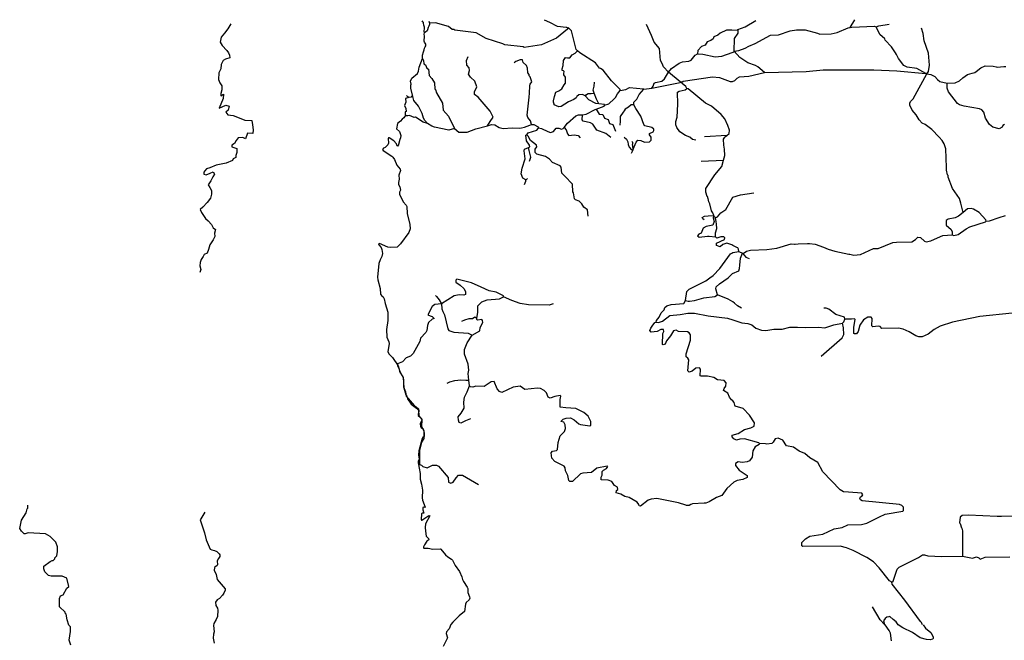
# Model space of a CAD drawing. Header units: millimetres. Extents: x 35 to 72953, y -43 to 70184.
# Tile 203 of 204: x 48608 to 62464, y 61420 to 70150. Entities that reach past the tile are written whole.
import ezdxf

# ---------------------------------------------------------------- set-up
doc = ezdxf.new("R2010")
doc.units = ezdxf.units.MM
doc.layers.add('roads_3', color=3, linetype='Continuous')

msp = doc.modelspace()

# ---------------------------------------------------------------- linework, layer by layer
at = {"layer": 'roads_3'}
for points in [[(54275.81, 69603.67), (54275.17, 69624.05), (54277.89, 69651.37), (54291.7, 69698.12), (54297.61, 69724.26), (54303.51, 69751.19), (54313.41, 69770.21), (54320.93, 69784.09), (54322.07, 69806.66), (54313.3, 69817.71), (54303.32, 69834.32), (54300.89, 69850.15), (54302.33, 69917.84), (54301.87, 69946.34), (54306.2, 69964.96), (54300.18, 69985.93), (54302.86, 70030.66), (54303.22, 70045.31), (54292.82, 70071.81), (54291.97, 70099.12), (54290.34, 70110.99), (54281.17, 70119.68), (54273.99, 70131.94)], [(54363.48, 70129.37), (54375.62, 70102.93), (54375.93, 70081.1), (54366.44, 70056.94), (54357.33, 70038.7), (54344.68, 70007.4), (54339.94, 69991.56), (54318.11, 69973.7), (54306.2, 69964.96)], [(57059.76, 69152.1), (57057.19, 69167.39), (56934.93, 69291.45), (56820.21, 69441.02), (56781.02, 69462.32), (56769.27, 69468.72), (56710.68, 69544.83), (56489.28, 69683.83), (56457.48, 69712.24), (56438.38, 69729.37), (56371.53, 69993.37), (56346.03, 70021.24), (56305.34, 70038.98), (56296.61, 70039.96), (56175.77, 70053.84), (56066.19, 70108.99), (55995.15, 70144.73)], [(59091.14, 69406.91), (58994.6, 69487.23), (58960.47, 69507.42), (58854.03, 69542.15), (58740.14, 69619.77), (58663.49, 69707.91), (58668.07, 69883.18), (58718.64, 69959.48), (58716.65, 69999.71), (58715.96, 70012.9), (58817.42, 70048.66), (58967.06, 70138.09)], [(60292.57, 70040.68), (60358.7, 70149.84)], [(51579.04, 70092.3), (51536.68, 70021.7), (51491.94, 69958.14), (51444.81, 69903.99), (51430.79, 69835.8), (51456.86, 69786.49), (51522.02, 69716.26), (51545.25, 69685.55), (51558.21, 69649.71), (51566.01, 69613.84), (51504.24, 69595.78), (51470.81, 69575.2), (51442.59, 69521.33), (51437.58, 69459.82), (51409.37, 69400.82), (51406.98, 69308.56), (51425.11, 69259.91), (51450.94, 69218.95), (51451.05, 69165.14), (51438.29, 69111.29), (51438.35, 69080.54), (51476.94, 69101.12), (51469.34, 69039.6), (51415.53, 68906.22), (51510.73, 68947.42), (51557.1, 68932.14), (51541.78, 68875.73), (51510.93, 68850.04), (51536.75, 68811.65), (51611.45, 68804.11), (51696.5, 68768.41), (51776.4, 68735.25), (51874.26, 68732.9), (51884.68, 68671.41), (51895.13, 68602.23), (51886.58, 68550.92), (51813.17, 68552.55), (51786.48, 68472.32), (51747.05, 68493.62), (51680.82, 68488.14), (51655.84, 68448.89), (51632.65, 68409.63), (51595.11, 68382.83), (51595.15, 68363.23), (51661.44, 68336.64), (51665.14, 68283.2), (51647.31, 68240.39), (51650.96, 68210.11), (51609.83, 68192.22), (51602.71, 68167.25), (51511.47, 68133.21), (51373.67, 68104.41), (51284.23, 68066.82), (51235.92, 68050.68), (51212.69, 68025.69), (51198.42, 68004.28), (51200.26, 67975.77), (51230.71, 67966.92), (51286.17, 67991.98), (51330.89, 68009.89), (51348.87, 67976.07), (51325.66, 67940.39), (51295.34, 67883.3), (51261.85, 67828.22), (51284.95, 67788.68), (51305.97, 67749.13), (51308.17, 67697.06), (51293.63, 67638.7), (51245.61, 67580.27), (51185.04, 67513.48), (51147.41, 67482.16), (51166.35, 67436.36), (51220.94, 67353.14), (51260.79, 67321.97), (51309.04, 67267.89), (51330.06, 67220.02), (51361.52, 67197.17), (51346.96, 67149.22), (51353.34, 67101.32), (51328.31, 67051.26), (51282.4, 66982.42), (51265.79, 66917.8), (51245.03, 66867.77), (51205.29, 66848.94), (51188.6, 66819.74), (51159.37, 66775.92), (51146.89, 66734.22), (51144.9, 66686.29), (51155.47, 66636.3), (51145.09, 66592.52)], [(56328.51, 70044.92), (56328.64, 70031.84), (56315.62, 70018.83), (56160.14, 69888.41), (55952.56, 69796.88), (55705.98, 69757.13), (55692.9, 69770.18), (55433.03, 69795.37), (55407.09, 69808.39), (55173, 69885.64), (55029.95, 69963.11), (54731.1, 70001.2), (54718.02, 70014.13), (54692.12, 70014.18), (54640.02, 70052.97), (54458.1, 70104.42), (54375.62, 70102.93)], [(57928.21, 69271.46), (57900.22, 69276.48), (57737.27, 69413.17), (57668.37, 69486.6), (57647.31, 69533.65), (57627.48, 69577.94), (57611.73, 69745.51), (57537.82, 69831.67), (57496.92, 69928), (57430.44, 70080.25)], [(58716.65, 69999.71), (58629.92, 70002.24), (58555.85, 70004.59), (58463.43, 69959.77), (58433.38, 69929.98), (58377.31, 69908.76), (58365.94, 69879.13), (58334, 69855.54), (58280.63, 69838.88), (58254.29, 69793.91), (58203.56, 69773.71), (58150.5, 69715.81), (58148, 69668.25)], [(58663.49, 69707.91), (58729.54, 69718.29), (58818.35, 69749.02), (58866.51, 69779.64), (58957.84, 69812.93), (59173.39, 69930.37), (59287.69, 69938.35), (59452.64, 69992.14), (59541.49, 70007.69), (59660.79, 70005.48), (59833.71, 69962.74), (59869.24, 69947.66), (60029.26, 69950.67), (60113.13, 69968.65), (60265.36, 70035.17), (60292.57, 70040.68), (60316.11, 70045.51), (60636.15, 70056.55), (60661.51, 70048.97), (60697.04, 70064.38), (60841.81, 70085.09)], [(61359.39, 69393.15), (61232.18, 69463.93), (61094.98, 69483.8), (61051.73, 69506.62), (60975.21, 69605.38), (60944.82, 69662.05), (60934.44, 69681.53), (60875.7, 69767.71), (60789.06, 69864), (60783.94, 69881.73), (60710.08, 69939.93), (60661.51, 70048.97)], [(61883.4, 67436.3), (61852.48, 67570.78), (61831.99, 67636.78), (61735.06, 67773.72), (61673.63, 67936.04), (61673.57, 67956.44), (61663.4, 67966.5), (61650.51, 68035.08), (61649.19, 68069.99), (61639.46, 68334.79), (61616.43, 68405.78), (61590.85, 68451.48), (61547.43, 68496.91), (61445.53, 68603.46), (61348.81, 68674.34), (61308.1, 68694.5), (61264.78, 68740.04), (61223.91, 68813.64), (61165.33, 68876.98), (61134.7, 68948.05), (61134.62, 68975.99), (61144.68, 69001.41), (61182.68, 69036.99), (61372.17, 69390.64), (61394.89, 69421.19), (61409.91, 69510.14), (61396.64, 69677.83), (61335.2, 69850.35), (61322.21, 69954.4), (61298.32, 70030.6)], [(56839.42, 68948.22), (56836.86, 68955.86), (56755.83, 68965.74), (56714.88, 68970.73), (56618.25, 69023.8), (56568.84, 69075.23), (56564.69, 69079.54), (56526.53, 69099.73), (56475.77, 69091.95), (56450.48, 69069.05), (56440.3, 69048.74), (56407.41, 69025.71), (56328.73, 68995.02), (56227.33, 68928.7), (56194.29, 68926.06), (56130.77, 68951.29), (56127.75, 68960.7), (56117.72, 68991.05), (56121.8, 69008.8), (56135.82, 69070.02), (56154.92, 69128.38), (56195.8, 69148.44), (56238.44, 69176.59), (56268.33, 69235.97), (56287.7, 69258.64), (56287.96, 69340.89), (56267.13, 69376.53), (56266.99, 69393.49), (56270.39, 69420.44), (56259.57, 69430.17), (56242.57, 69436.22), (56242.42, 69456.84), (56258.07, 69503.55), (56259.3, 69576.94), (56287.45, 69618.36), (56315.15, 69611.55), (56348.19, 69614.52), (56381.78, 69655.18), (56424.71, 69680.23), (56457.48, 69712.24)], [(57501.6, 69188.95), (57524.44, 69214.4), (57537, 69257.67), (57554.71, 69267.8), (57646.19, 69283.34), (57681.68, 69316.47), (57737.27, 69413.17), (57780.32, 69464.06), (57886.74, 69540.61), (57934.94, 69558.59), (58026.34, 69566.37), (58056.81, 69581.64), (58115.01, 69650.42), (58148, 69668.25), (58221.69, 69665.9), (58394.5, 69628.35), (58490.97, 69638.81), (58632.94, 69687.87), (58660.98, 69697.7), (58663.49, 69707.91)], [(54111.62, 69227.43), (54117.12, 69244.29), (54108.49, 69285.2), (54126.3, 69325.62), (54205.31, 69393.8), (54221.13, 69427.57), (54230.11, 69480.7), (54275.81, 69603.67), (54288.8, 69575.79), (54293.29, 69529.48), (54316.28, 69512.9), (54336.06, 69469), (54360.59, 69454.41), (54370.75, 69365.27), (54405.49, 69322.11), (54444.11, 69263.79), (54451.93, 69172.46), (54458.7, 69167.38), (54471.57, 69121.63), (54555.83, 68977.16), (54566.21, 68875.53), (54642.72, 68794.46), (54727.06, 68619.51)], [(55191.08, 68659.09), (55229.42, 68719.82), (55269.07, 68781.1), (55226.54, 68862.15), (55059.82, 69059.17), (55009.6, 69097.07), (55007.44, 69136.42), (55041.73, 69203.9), (55010.74, 69285.97), (54953.16, 69343.59), (54926.02, 69385.32), (54936.32, 69435.56), (54932.47, 69474.01), (54901.88, 69509.52), (54895.06, 69576.57), (54920.46, 69630.51)], [(55809.01, 68676.01), (55796.12, 68726.75), (55760.42, 68772.33), (55750.2, 68805.34), (55777.36, 69059.49), (55779.94, 69117.47), (55784.57, 69219.46), (55792.11, 69242.43), (55814.84, 69275.52), (55791.76, 69346.52), (55779.06, 69359.24), (55776.48, 69376.97), (55758.58, 69402.31), (55755.88, 69468.37), (55737.96, 69506.35), (55694.67, 69549.48), (55684.35, 69584.92), (55648.87, 69584.84), (55587.82, 69561.85), (55565.06, 69541.4)], [(54727.06, 68619.51), (54788.1, 68568.88), (54904.98, 68566.61), (55026.72, 68615.24), (55191.08, 68659.09), (55247.65, 68674.3), (55295.91, 68669.43), (55357.01, 68633.99), (55412.9, 68621.49), (55539.89, 68629.45), (55636.41, 68622.15), (55668.41, 68629.77), (55712.59, 68640.19), (55786.03, 68667.53), (55809.01, 68676.01), (55841.96, 68673.54), (55905.59, 68643.22), (55910.69, 68630.59), (55948.83, 68620.49), (56040.38, 68575.05), (56078.52, 68565.05), (56121.67, 68575.25), (56159.66, 68626.23), (56195.24, 68626.32), (56233.3, 68608.68), (56256.18, 68618.82), (56268.72, 68633.93), (56316.92, 68692.69), (56435.96, 68799.75), (56474.04, 68812.59), (56527.36, 68810.18), (56578.12, 68820.51), (56704.97, 68884.35), (56721.38, 68890.49), (56834.39, 68933.02), (56839.42, 68948.22), (56900.29, 68966.22), (56971.83, 69036.14), (56991.49, 69055.36), (57019.24, 69106.21), (57059.76, 69152.1), (57135.94, 69170.14), (57189.19, 69195.67), (57387.39, 69178.45), (57392.48, 69170.82), (57501.6, 69188.95), (57928.21, 69271.46), (57945.91, 69284.26), (58359.8, 69343.91), (58456.31, 69339.08), (58603.76, 69278.51), (58636.8, 69278.49), (58672.33, 69296.44), (58702.75, 69327.01), (58738.18, 69344.84), (58867.69, 69355.4), (59091.14, 69406.91), (59677.77, 69421.33), (59916.59, 69444.85), (60596.57, 69444.4), (60627.73, 69444.38), (60952.92, 69432.61), (61359.39, 69393.15), (61372.17, 69390.64), (61428.06, 69378.17), (61483.99, 69350.41), (61522.24, 69307.29), (61555.36, 69279.46), (61662.07, 69256.95), (61771.32, 69259.72), (61832.15, 69290.39), (61880.26, 69333.78), (61946.3, 69379.65), (62009.7, 69397.59), (62047.78, 69407.9), (62068.1, 69423.15), (62133.93, 69474.13), (62192.32, 69502.25), (62306.57, 69497.5), (62348.56, 69486.22), (62362.56, 69482.49), (62456.49, 69492.88), (62485.69, 69490.86)], [(54727.06, 68619.51), (54645.82, 68593.82), (54443.23, 68639.01), (54407.06, 68652.9), (54346.23, 68689.56), (54308.02, 68732.59), (54290.21, 68763.03), (54272.31, 68829.06), (54218.75, 68933.14), (54155.11, 69011.81), (54136.3, 69086.71), (54111.62, 69186.97), (54111.62, 69227.43)], [(56755.83, 68965.74), (56725.81, 69031.18), (56691.24, 69114.12), (56679.29, 69160.53), (56691.36, 69213.44), (56698.06, 69269.88)], [(57115.08, 68496.87), (57148.09, 68471.57), (57166.03, 68433.6), (57168.66, 68395.47), (57186.6, 68357.38), (57217.21, 68319.44), (57240.11, 68322.05), (57242.53, 68328.04), (57283.01, 68428.81), (57305.76, 68454.25), (57348.95, 68449.38), (57399.8, 68426.67), (57470.94, 68431.96), (57478.34, 68440.18), (57493.69, 68457.41), (57493.58, 68497.98), (57470.59, 68528.4), (57470.53, 68551.35), (57521.26, 68574.32), (57531.45, 68589.53), (57533.93, 68609.94), (57505.89, 68635.25), (57406.79, 68657.82), (57388.91, 68675.51), (57350.39, 68794.8), (57276.42, 68901.25), (57248.3, 68954.49), (57250.74, 68990.08), (57291.28, 69030.87), (57324.06, 69097.03), (57392.48, 69170.82)], [(58121.07, 68454.1), (58077.85, 68466.73), (58037.12, 68499.66), (57976.14, 68519.78), (57899.77, 68572.89), (57856.43, 68631.2), (57841.02, 68669.18), (57843.42, 68720.07), (57858.46, 68781.08), (57870.65, 68961.47), (57865.13, 69129.06), (57887.9, 69146.86), (57971.68, 69162.39), (57997.06, 69182.74)], [(58727.72, 66891.18), (58725.1, 66921.66), (58714.91, 66939.48), (58699.49, 66947.41), (58643.73, 66975.75), (58630.85, 66982.36), (58559.62, 67005), (58501.26, 66989.66), (58463.23, 66956.52), (58414.93, 66971.57), (58414.83, 67007.16), (58526.52, 67058.23), (58528.99, 67081.19), (58516.18, 67093.79), (58473, 67093.67), (58417.17, 67078.22), (58399.38, 67096.02), (58399.23, 67151.89), (58419.34, 67212.91), (58412.6, 67275.08), (58408.94, 67309.44), (58399.89, 67355.86), (58398.56, 67362.73), (58378.22, 67382.96), (58374.53, 67394.59), (58362.79, 67431.14), (58344.97, 67459.02), (58321.78, 67560.61), (58303.97, 67585.95), (58298.76, 67636.71), (58291.05, 67641.79), (58291, 67657.08), (58283.39, 67662.05), (58262.93, 67725.51), (58265.33, 67776.4), (58391.74, 67967.2), (58490.45, 68086.86), (58514.34, 68171.95), (58533.22, 68239.4), (58527.8, 68330.84), (58514.98, 68384.12), (58512.21, 68470.47), (58532.51, 68496.02), (58542.52, 68508.69), (58559.29, 68521.37), (58593.2, 68546.96), (58598.14, 68595.2), (58572.6, 68663.74), (58531.69, 68757.63), (58478.12, 68815.91), (58343.18, 68934.82), (58256.71, 68975.26), (58017.36, 69175.26), (57997.06, 69182.74), (57981.69, 69210.63), (57930.79, 69253.73), (57928.21, 69271.46)], [(62466.47, 68677.57), (62443.72, 68659.77), (62433.56, 68636.79), (62392.98, 68613.82), (62301.94, 68639.7), (62255.63, 68676.91), (62199.5, 68765.64), (62173.89, 68849.48), (62148.35, 68882.43), (62115.36, 68894.97), (61896.8, 68932.42), (61835.73, 68950.08), (61805.26, 68970.27), (61680.18, 69135.06), (61659.75, 69185.77), (61662.07, 69256.95)], [(54083.52, 69055.27), (54037.98, 69041.63), (54042.88, 68991.03), (54024.1, 68943.37), (54042.58, 68901.31), (54048.47, 68859.74), (54033.88, 68852.19), (54032.71, 68816.34), (54043.31, 68805.85), (54033.51, 68797.3), (54013.93, 68771.19), (53989.04, 68751.35), (53967.96, 68723.23), (53923.97, 68691.31), (53909.54, 68616.35), (53952.22, 68577.13), (53970.19, 68522.18), (53968.2, 68488.15), (53958.21, 68465.18), (53935.22, 68377.22), (53931.19, 68373.22), (53921.23, 68377.19), (53910.19, 68405.21), (53873.2, 68447.14), (53805.23, 68490.21), (53797.16, 68488.2), (53793.24, 68479.21), (53797.23, 68414.15), (53788.19, 68388.19), (53749.22, 68352.18), (53727.18, 68343.15), (53715.2, 68326.17), (53723.22, 68308.23), (53844.21, 68232.12), (53858.23, 68218.19), (53880.19, 68182.21), (53913.22, 68105.13), (53961.24, 68045.16), (53967.19, 68028.21), (53944.15, 67962.2), (53949.16, 67908.23), (53937.16, 67860.2), (53938.17, 67831.16), (53958.24, 67797.18), (53964.21, 67775.13), (53965.2, 67752.19), (53954.19, 67723.23), (53951.25, 67693.18), (53992.16, 67621.22), (54002.18, 67590.2), (54047.18, 67539.2), (54056.23, 67521.16), (54061.25, 67423.17), (54098.22, 67270.17), (54102.21, 67208.21), (54085.24, 67155.19), (53965.25, 66995.17), (53921.22, 66952.17), (53819.17, 66945.17), (53786.21, 66950.2), (53672.2, 67002.15), (53659.25, 66999.13), (53663.23, 66982.18), (53693.17, 66946.22), (53705.25, 66918.2), (53714.21, 66859.13), (53705.2, 66818.21), (53680.23, 66773.15), (53663.26, 66721.23), (53643.23, 66526.19), (53648.2, 66491.17), (53681.24, 66368.2), (53687.24, 66289.18), (53697.24, 66270.13), (53722.26, 66253.23), (53739.23, 66223.23), (53753.18, 66156.19), (53787.25, 66038.21), (53789.22, 65918.16), (53768.19, 65793.18), (53776.23, 65682.24), (53804.27, 65617.23), (53805.26, 65596.17), (53790.22, 65476.19), (53807.19, 65446.19), (53854.25, 65400.18), (53934.24, 65283.2), (53952.24, 65214.18), (53964.21, 65197.24), (53979.23, 65157.15), (54001.28, 65126.16), (54011.23, 65087.16), (54007.28, 65007.23), (54010.24, 64986.17), (54038.29, 64917.18), (54048.21, 64852.24), (54160.26, 64723.24), (54188.28, 64706.24), (54221.22, 64677.16), (54226.27, 64643.14), (54213.51, 64600.88), (54215.24, 64581.15), (54248.26, 64556.17), (54260.23, 64538.24), (54265.26, 64517.19), (54245.28, 64464.16), (54246.29, 64434.23), (54257.25, 64408.2), (54284.23, 64394.19), (54300.25, 64332.15), (54301.28, 64294.24), (54299.22, 64288.25), (54280.28, 64276.23), (54271.21, 64259.25), (54223.25, 64085.21), (54222.26, 64024.24), (54229.25, 63967.17), (54216.28, 63933.22), (54215.28, 63915.15), (54243.24, 63768.22), (54245.21, 63685.2), (54263.22, 63618.17), (54274.31, 63534.17), (54270.24, 63425.19), (54277.26, 63393.17), (54313.28, 63293.16), (54308.22, 63287.16), (54289.24, 63292.21), (54281.27, 63287.21), (54279.28, 63254.17), (54297.23, 63209.2), (54277.22, 63209.16), (54261.28, 63197.15), (54255.26, 63121.2), (54260.27, 63108.24), (54265.24, 63109.25), (54366.25, 63174.23), (54379.31, 63172.15), (54320.3, 63060.16), (54314.23, 63007.16), (54318.3, 62953.18), (54330.29, 62887.25), (54345.27, 62865.23), (54362.31, 62851.19), (54366.29, 62834.24), (54337.31, 62814.22), (54304.27, 62764.15), (54290.25, 62734.19), (54290.28, 62723.21), (54294.24, 62716.24), (54355.3, 62714.16), (54420.23, 62702.23), (54523.26, 62708.24), (54534.26, 62702.17), (54601.24, 62622.18), (54633.24, 62593.21), (54684.32, 62560.18), (54696.29, 62546.25), (54738.26, 62471.19), (54797.27, 62386.19), (54830.32, 62313.22), (54839.33, 62274.22), (54851.32, 62249.2), (54904.31, 62166.18), (54912.34, 62148.24), (54914.26, 62091.16), (54938.27, 62030.14), (54940.28, 62012.18), (54932.25, 61991.21), (54892.33, 61954.2), (54883.28, 61928.24), (54869.33, 61826.23), (54791.33, 61762.19), (54701.26, 61673.18), (54677.29, 61641.2), (54650.28, 61583.16), (54614.31, 61541.17), (54611.27, 61514.23), (54626.26, 61453.19), (54569.33, 61331.23)], [(54136.3, 69086.71), (54117.76, 69058.36), (54083.52, 69055.27), (54070.41, 69063.26), (54053.23, 69085.02)], [(56568.84, 69075.23), (56586.15, 69096), (56605.63, 69112.34), (56652.01, 69110.14), (56691.24, 69114.12)], [(56721.38, 68890.49), (56761.74, 68818.87), (56812.54, 68814.79), (56835.85, 68764.3), (56887.53, 68748.36), (56908.15, 68687.45), (56952.67, 68677.36), (56992.16, 68582.35)], [(57248.3, 68954.49), (57212.73, 68954.62), (57173.67, 68921.15), (57126.72, 68891.1), (57113.63, 68869.23), (57100.27, 68847.02), (57057.9, 68786.61), (57056.66, 68723.08), (57052.67, 68668.42)], [(54346.23, 68689.56), (54283.48, 68710.43), (54179.09, 68777.84), (54159.95, 68774.79), (54094.43, 68801.2), (54068.25, 68796.13), (54033.51, 68797.3)], [(56924.52, 68491.28), (56855.84, 68549.52), (56731.25, 68594.87), (56675.08, 68681.08), (56641.99, 68698.73), (56537.82, 68723.85), (56525.01, 68739), (56527.36, 68810.18)], [(55712.35, 67829.85), (55732.59, 67880.67), (55730.02, 67895.96), (55689.31, 67918.7), (55666.26, 67979.61), (55678.73, 68060.89), (55718.96, 68190.58), (55708.44, 68307.39), (55713.45, 68330.24), (55767.19, 68353.32), (55784.54, 68360.9), (55784.38, 68386.29), (55741.05, 68447.15), (55730.72, 68523.39), (55745.91, 68530.97), (55761.05, 68556.5), (55885.43, 68597.49), (55902.74, 68620.15), (55910.69, 68630.59)], [(56268.72, 68633.93), (56296.69, 68600.85), (56315.89, 68543.7), (56336.6, 68520.7), (56409.6, 68532.19), (56465.02, 68519.25), (56492.98, 68488.28)], [(56607.71, 67385.36), (56597.34, 67474.24), (56548.99, 67512.25), (56520.89, 67560.4), (56480.14, 67598.43), (56429.3, 67616.04), (56416.5, 67628.75), (56403.61, 67712.52), (56393.43, 67730.23), (56388, 67836.86), (56280.96, 67950.88), (56235.15, 67988.9), (56227.33, 68075.23), (56211.97, 68095.48), (56105.21, 68140.88), (56061.81, 68189), (56008.39, 68227), (55883.84, 68257.06), (55863.5, 68282.39), (55863.28, 68330.73), (55883.57, 68363.81), (55880.99, 68384.09), (55794.36, 68452.38), (55763.7, 68513.28), (55745.91, 68530.97)], [(58559.29, 68521.37), (58246.17, 68503.55)], [(55780.06, 68160.58), (55800.2, 68217.17), (55790.06, 68253.83), (55777.99, 68311.89), (55767.19, 68353.32)], [(57240.11, 68322.05), (57213.03, 68265.45)], [(57242.53, 68328.04), (57234.44, 68372.48), (57233.06, 68394.31), (57236.23, 68405.85), (57236.19, 68420.7), (57227.34, 68431.32), (57223.1, 68435.41)], [(58200.07, 68161.44), (58514.34, 68171.95)], [(55730.02, 67895.96), (55739.4, 67899.75), (55756.26, 67914.21)], [(58398.56, 67362.73), (58429.03, 67378), (58474.6, 67431.56), (58545.54, 67479.97), (58644.1, 67655.5), (58753.21, 67686.29), (58938.55, 67712.3)], [(62208.82, 67315.37), (62206.23, 67333.09), (62109.47, 67439.55), (62030.56, 67484.97), (61997.48, 67495.07), (61944.18, 67487.25), (61883.4, 67436.3), (61819.99, 67387.88), (61774.34, 67365.01), (61672.82, 67344.3), (61647.53, 67323.94), (61645.1, 67260.41), (61713.92, 67197.1), (61729.23, 67164.12), (61731.89, 67123.55)], [(58374.53, 67394.59), (58372.76, 67387.71), (58366.82, 67365.08), (58379.74, 67309.69), (58360.53, 67261.19), (58267.92, 67238.77), (58224.42, 67215.93), (58198.13, 67149.45), (58166.15, 67133.96), (58148.56, 67110.52), (58171.9, 67090.19), (58286.88, 67102.92), (58310.45, 67103.31), (58399.38, 67096.02)], [(58238.56, 67332.47), (58220.68, 67346.61), (58214.25, 67366.22), (58244.43, 67385.37), (58297.93, 67391.28), (58367.21, 67394.24), (58374.53, 67394.59)], [(58727.72, 66891.18), (58778.58, 66865.93), (58804.01, 66871.1), (58834.37, 66894.02), (58892.72, 66909.48), (59123.87, 66915.23), (59263.51, 66938.46), (59466.53, 66995.02), (59511.23, 66993.15), (59522.4, 66992.63), (59561.55, 66995.07), (59692.59, 67003.31), (59698.51, 67002.78), (59720.49, 67000.84), (59804.36, 66990.89), (59918.75, 66948.09), (59984.93, 66920.24), (60078.99, 66892.58), (60274.02, 66853.24), (60289.9, 66850.07), (60348.34, 66837.49), (60442.29, 66847.97), (60624.95, 66929.76), (60690.96, 66929.96), (60896.61, 67014.38), (60944.84, 67022.17), (61163.22, 67025.38), (61216.45, 67058.57), (61246.87, 67089.04), (61282.47, 67084.16), (61341.02, 67036), (61366.4, 67025.88), (61429.92, 67038.82), (61483.37, 67062.15), (61599.82, 67112.95), (61731.89, 67123.55), (61754.83, 67113.42), (61815.72, 67128.8), (61927.2, 67207.96), (61980.45, 67236.06), (62201.24, 67305.14), (62208.82, 67315.37), (62257.06, 67320.51), (62391.55, 67366.71), (62478.67, 67396.58)], [(60707.51, 63156.78), (60788.36, 63196.48), (61034.6, 63237.79), (61047.25, 63248.03), (61044.58, 63291.14), (61021.68, 63316.46), (60991.21, 63331.66), (60465.27, 63380.87), (60439.77, 63396.1), (60432.09, 63421.46), (60439.65, 63439.22), (60465.06, 63452.04), (60472.63, 63467.25), (60457.35, 63487.6), (60270.21, 63503.79), (60203.22, 63509.69), (60154.87, 63534.94), (59910.31, 63790.74), (59838.84, 63920.12), (59729.42, 63988.43), (59658.15, 64049.19), (59576.73, 64079.33), (59497.87, 64134.98), (59401.17, 64155.1), (59345.06, 64236.2), (59281.5, 64261.4), (59238.32, 64253.63), (59213.1, 64205.34), (59190.24, 64187.43), (59121.71, 64177.15), (59101.4, 64184.63), (59020.06, 64186.95), (59009.88, 64199.67), (58806.59, 64252.42), (58740.49, 64249.69), (58694.88, 64236.82), (58656.7, 64254.45), (58633.71, 64282.32), (58633.68, 64291.07), (58633.64, 64305.26), (58717.45, 64328.33), (58806.13, 64387), (58895, 64410.19), (58943.21, 64433.16), (58948.15, 64478.85), (58876.67, 64585.4), (58787.57, 64679.04), (58678.16, 64711.77), (58673.8, 64726.95), (58662.8, 64765.05), (58641.79, 64788.38), (58627.1, 64804.64), (58596.58, 64838.59), (58570.98, 64894.39), (58512.45, 64934.8), (58519.98, 64962.75), (58542.81, 64993.3), (58550.29, 65041.65), (58519.67, 65074.49), (58428.18, 65084.44), (58374.75, 65117.33), (58285.77, 65134.82), (58196.94, 65134.58), (58184.24, 65142.19), (58188.96, 65236.1), (58176.24, 65251.36), (58122.92, 65246.12), (58069.68, 65207.84), (58029.16, 65192.54), (58008.73, 65210.23), (58023.52, 65365.24), (58010.78, 65390.59), (57985.28, 65408.26), (57987.71, 65448.95), (58048.04, 65642.11), (58047.83, 65718.37), (58029.92, 65743.71), (58004.53, 65758.83), (57877.46, 65763.58), (57844.45, 65783.78), (57806.36, 65773.48), (57768.41, 65704.87), (57710.2, 65633.55), (57690.04, 65585.27), (57664.72, 65575.01), (57654.46, 65582.63), (57656.58, 65737.5), (57671.73, 65762.92), (57666.58, 65793.39), (57630.99, 65793.3), (57580.36, 65765.23), (57493.99, 65754.8), (57473.55, 65780.13), (57491.87, 65812.77), (57506.45, 65838.64), (57546.97, 65889.63), (57564.7, 65897.32), (57569.71, 65920.17), (57607.62, 65965.95), (57635.44, 66024.55), (57678.51, 66070.34), (57688.57, 66103.4), (57716.39, 66126.31), (57774.75, 66144.31), (57952.55, 66160.09), (57975.26, 66200.61), (57995.2, 66325.15), (58030.69, 66360.83), (58261.46, 66475.86), (58321.43, 66518.92), (58367.91, 66552.31), (58459.09, 66651.66), (58537.5, 66753.53), (58573.6, 66804.84), (58610.91, 66857.82), (58629.19, 66867.74), (58643.91, 66875.76), (58727.72, 66891.18)], [(58765.62, 66091.14), (58707.11, 66126.56), (58668.88, 66164.59), (58641.89, 66181.04), (58577.27, 66220.21), (58429.79, 66278.22), (58406.65, 66361.97), (58409.11, 66389.91), (58454.71, 66435.7), (58578.99, 66517.41), (58639.76, 66578.55), (58725.93, 66619.47), (58738.61, 66652.43), (58743.37, 66698.23), (58753.43, 66794.81), (58778.58, 66865.93)], [(58778.58, 66865.93), (58824.65, 66811.19), (58872.96, 66790.26)], [(56113.49, 66152.09), (56102.51, 66148.4), (56060.2, 66134.22), (55768.16, 66140.91), (55651.22, 66158.36), (55534.31, 66198.65), (55417.28, 66251.68), (55414.71, 66266.97), (55312.99, 66314.95), (55213.88, 66337.43), (55104.19, 66386.27), (54964.6, 66448.46), (54761.29, 66498.74), (54743.48, 66485.95), (54743.55, 66458.02), (54804.68, 66415.04), (54858.13, 66369.5), (54883.67, 66328.88), (54881.24, 66285.75), (54858.44, 66275.5), (54792.43, 66277.78), (54721.29, 66264.86), (54543.8, 66152.59), (54448.61, 66144.72), (54413.1, 66114.15), (54353.55, 65999.72), (54384.1, 65984.5), (54413.42, 65974.48), (54440.24, 65949.15), (54413.51, 65938.89), (54361.41, 65890.44), (54346.2, 65849.83), (54338.67, 65778.65), (54323.53, 65748.13), (54249.99, 65671.8), (54237.43, 65621), (54143.72, 65455.72), (54108.23, 65415.07), (54044.71, 65392.09), (53994.03, 65338.65), (53925.55, 65308.01), (53923.06, 65287.72), (53948.54, 65234.45), (53951.15, 65201.43), (54004.59, 65115.08), (54014.97, 64972.88), (54043.09, 64871.41), (54050.71, 64866.44), (54050.75, 64848.59), (54063.56, 64833.43), (54063.5, 64818.13), (54117.01, 64741.99), (54193.3, 64686.3), (54218.73, 64655.87), (54223.99, 64577.07), (54267.21, 64523.85), (54262.38, 64422.18), (54292.93, 64368.93), (54295.63, 64259.75), (54262.69, 64206.35), (54232.44, 64089.45), (54235.34, 63893.91), (54260.72, 63883.77), (54281.15, 63863.42), (54342.14, 63845.82), (54418.32, 63881.48), (54474.29, 63884.27), (54502.22, 63869.03), (54637.36, 63711.94), (54640.06, 63643.44), (54673.15, 63630.77), (54708.62, 63643.6), (54751.68, 63707.22), (54784.56, 63742.89), (54840.44, 63743.02), (55064.47, 63611.64)], [(54459.02, 66270.45), (54472.58, 66254.52), (54509.49, 66209.27), (54543.8, 66152.59), (54549.13, 66084.1), (54564.44, 66043.45), (54587.46, 65997.83), (54631.21, 65799.84), (54649.1, 65779.49), (54717.71, 65754.37), (54920.94, 65742.22), (54976.88, 65711.87), (55083.41, 65773.21), (55088.36, 65821.44), (55123.69, 65892.69), (55121.08, 65920.62), (55110.92, 65930.79), (55052.53, 65923), (55039.74, 65933.06), (55042.14, 65947.26), (55057.23, 66037.31), (55057.02, 66123.66), (55112.66, 66179.66), (55186.3, 66210.44), (55361.48, 66223.61), (55417.28, 66251.68)], [(57975.26, 66200.61), (58015.94, 66190.63), (58033.22, 66192.12), (58104.84, 66198.52), (58236.76, 66237.01), (58391.72, 66257.72), (58429.79, 66278.22)], [(55042.14, 65947.26), (55011.96, 65964.59), (54980.93, 65941.9), (54927.41, 65942.21), (54866.89, 65923.78), (54824.21, 65903.61)], [(57564.7, 65897.32), (57597.77, 65889.76), (57653.59, 65910.2), (57754.89, 65986.74), (57902.18, 66002.43), (58011.33, 66020.57), (58105.32, 66020.82), (58298.58, 65983.22), (58567.87, 65953.47), (58641.83, 65929.29), (58768.71, 65887.96), (58855.13, 65878.11), (58911.06, 65855.43), (58969.6, 65809.81), (59048.46, 65782.1), (59106.87, 65779.71), (59218.56, 65797.87), (59338.01, 65798.21), (59444.6, 65823.9), (59553.8, 65826.76), (59665.57, 65819.54), (59848.38, 65822.62), (59937.33, 65815.22), (60064.25, 65858.71), (60186.07, 65882.02), (60203.76, 65899.8), (60218.96, 65935.43), (60216.35, 65963.36), (60094.25, 66003.69), (59992.43, 66079.55), (59959.34, 66092.2), (59923.85, 66091.99)], [(62573.43, 66021.07), (62121.35, 65976.53), (61735.48, 65896.63), (61560.43, 65840.23), (61476.72, 65794.3), (61390.54, 65725.53), (61309.42, 65689.7), (61261.15, 65689.55), (61217.92, 65702.06), (61123.75, 65760.31), (61042.41, 65798.09), (60976.26, 65813.18), (60740.12, 65804.83), (60717.13, 65832.7), (60686.69, 65837.71), (60615.53, 65829.85), (60600.28, 65845.1), (60605.05, 65946.66), (60592.31, 65967.01), (60541.51, 65966.86), (60483.22, 65928.56), (60432.64, 65854.8), (60407.46, 65763.27), (60384.74, 65730.17), (60356.75, 65730.09), (60354.22, 65730.08), (60346.59, 65737.71), (60346.34, 65824.06), (60363.76, 65933.31), (60356.13, 65940.93), (60312.66, 65939.14), (60218.96, 65935.43)], [(59885.14, 65418.77), (60184.22, 65676.27), (60204.37, 65722), (60201.48, 65813.44), (60186.07, 65882.02)], [(54949.55, 64536.43), (54883.8, 64505.35), (54816.26, 64472.48), (54792.09, 64483.84), (54783.85, 64515.97), (54778.94, 64565.18), (54818.64, 64615.71), (54863.64, 64685.99), (54860.25, 64769.23), (54869.47, 64840.75), (54905.45, 64914.56), (54938.4, 64998), (54928.72, 65079.89), (54917.51, 65173.2), (54930.07, 65221.57), (54917.11, 65302.79), (54868.49, 65447.45), (54868.25, 65510.97), (54903.62, 65602.5), (54976.88, 65711.87)], [(54624.28, 65038.82), (54660.77, 65056.2), (54732, 65072.99), (54814.89, 65084.61), (54888.07, 65077.25), (54928.72, 65079.89)], [(59020.06, 64186.95), (59012.49, 64174.29), (58959.23, 64143.66), (58926.43, 64085.15), (58914, 63996.21), (58876.02, 63942.67), (58845.62, 63929.95), (58774.45, 63922.1), (58718.55, 63929.6), (58683.11, 63909.1), (58680.65, 63881.16), (58734.18, 63812.8), (58846.16, 63736.84), (58846.24, 63708.91), (58785.35, 63683.35), (58706.69, 63667.84), (58655.95, 63642.31), (58559.64, 63555.69), (58488.81, 63456.4), (58415.25, 63428.26), (58311.35, 63367.01), (58265.66, 63349.03), (58256.27, 63348.68), (58241.24, 63347.97), (58075.2, 63340.87), (58050.44, 63328.39), (58029.52, 63317.91), (57991.39, 63317.81), (57981.52, 63321.11), (57876.98, 63355.52), (57572.04, 63415.68), (57493.35, 63407.82), (57452.72, 63392.41), (57343.72, 63305.77), (57323.42, 63310.82), (57320.84, 63328.55), (57295.3, 63361.51), (57183.35, 63427.18), (57122.35, 63444.76), (57068.92, 63477.65), (57002.76, 63492.67), (57005.21, 63525.71), (57022.91, 63543.6), (57022.83, 63574.08), (56977.03, 63599.35), (56938.76, 63652.57), (56890.52, 63672.73), (56788.89, 63677.57), (56788.79, 63715.59), (56803.94, 63741.02), (56803.8, 63794.45), (56821.5, 63814.78), (56867.18, 63837.73), (56884.87, 63863.27), (56877.25, 63868.24), (56729.95, 63842.48), (56653.94, 63781.31), (56532.06, 63770.69), (56499.03, 63760.63), (56387.62, 63656.15), (56352.02, 63656.06), (56334.24, 63668.65), (56321.39, 63737.23), (56290.7, 63803.22), (56285.42, 63846.33), (56270.15, 63869.13), (56137.93, 63934.86), (56094.61, 63982.98), (56089.26, 64059.01), (56106.95, 64079.34), (56160.27, 64092.22), (56177.99, 64105.01), (56187.89, 64201.59), (56215.54, 64298.21), (56273.8, 64359.33), (56288.91, 64399.94), (56286.24, 64453.36), (56263.23, 64488.78), (56225.17, 64498.88), (56258.05, 64532), (56298.68, 64544.74), (56359.62, 64550.1), (56413.03, 64522.3), (56476.67, 64464.05), (56502.14, 64453.91), (56629.16, 64436.5), (56644.35, 64444.19), (56644.21, 64500.06), (56605.89, 64573.68), (56547.35, 64624.3), (56435.45, 64679.77), (56294.55, 64692.38), (56214.43, 64699.5), (56211.53, 64806.13), (56221.55, 64854.49), (56213.92, 64864.56), (56140.33, 64851.74), (56074.28, 64826.07), (56043.81, 64841.18), (56020.75, 64902.1), (55990.15, 64932.5), (55939.28, 64960.31), (55893.53, 64967.85), (55718.34, 64947.02), (55649.58, 64995.07), (55550.54, 64979.53), (55390.7, 64905.42), (55357.71, 64917.97), (55327.09, 64958.58), (55283.64, 65062.57), (55242.99, 65057.37), (55144.08, 64991.06), (55027.25, 64993.22), (54984.17, 64982.92), (54951.1, 64987.94), (54938.4, 64998)], [(49326.27, 61353.07), (49305.29, 61421.1), (49324.23, 61546.17), (49322.23, 61608.14), (49300.02, 61632.37), (49273.86, 61710.14), (49260.66, 61788.16), (49247.58, 61801.11), (49247.55, 61814.19), (49169.44, 61891.64), (49169.04, 62008.59), (49181.94, 62047.63), (49220.89, 62060.89), (49272.58, 62151.89), (49298.46, 62177.87), (49272.13, 62294.66), (49207.18, 62320.59), (49051.25, 62320.09), (49012.24, 62332.88), (48960.21, 62384.89), (48947.08, 62423.66), (48946.92, 62462.68), (49037.73, 62527.91), (49063.63, 62540.93), (49076.59, 62540.84), (49102.56, 62567.16), (49102.44, 62580.13), (49128.41, 62606.12), (49141.17, 62671.1), (49141.05, 62736.17), (49114.82, 62800.86), (49036.72, 62878.65), (48971.65, 62917.33), (48724.79, 62929.64), (48685.92, 62916.6), (48672.87, 62916.58), (48633.82, 62955.42), (48607.73, 62994.39), (48633.36, 63111.38), (48698.08, 63215.37), (48710.85, 63267.38), (48723.79, 63280.37), (48723.72, 63319.39)], [(51213.27, 63224.12), (51155.22, 63131.11), (51149.25, 63113.14), (51209.25, 62934.12), (51234.25, 62833.19), (51289.27, 62703.16), (51310.24, 62691.12), (51349.24, 62684.21), (51381.3, 62671.2), (51414.24, 62637.12), (51422.26, 62620.18), (51422.21, 62597.12), (51403.29, 62573.14), (51387.3, 62538.19), (51391.26, 62482.21), (51386.21, 62472.12), (51354.22, 62451.21), (51347.29, 62441.11), (51343.23, 62407.18), (51374.25, 62347.16), (51388.3, 62276.13), (51500.25, 62145.11), (51500.29, 62127.16), (51480.28, 62082.22), (51462.3, 62055.13), (51418.25, 62009.15), (51385.22, 61987.14), (51365.28, 61955.17), (51369.22, 61911.17), (51389.22, 61870.19), (51395.29, 61842.16), (51393.3, 61757.13), (51373.29, 61713.2), (51339.3, 61658.14), (51335.23, 61629.2), (51344.24, 61539.21), (51336.32, 61508.16), (51332.31, 61448.18), (51346.25, 61379.14)], [(61313.71, 61637.69), (61298.39, 61669.46), (61283.12, 61685.93), (61063.82, 61983.02), (60885.32, 62211.18), (60880.17, 62236.55), (60847.04, 62256.73), (60704.19, 62439.22), (60625.23, 62522.79), (60528.57, 62586.02), (60335.17, 62682.01), (60243.66, 62722.42), (60154.74, 62742.45), (59628.92, 62740.93), (59616.22, 62748.43), (59616.09, 62794.21), (59664.22, 62847.67), (59725.07, 62883.43), (59910.41, 62911.9), (60067.62, 62986.07), (60184.4, 63006.7), (60260.47, 63042.5), (60456.01, 63048.18), (60527.15, 63068.67), (60707.51, 63156.78)], [(61845.16, 63151.24), (61835.26, 63072.5), (61842.89, 63064.88), (61860.84, 63001.41), (61868.56, 62996.34), (61876.28, 62958.34), (61874.74, 62605.27)], [(62833.23, 63164.2), (62423.81, 63162.91), (62365.85, 63162.83), (61961.91, 63182.09), (61870.54, 63176.7), (61845.16, 63151.24)], [(60880.17, 62236.55), (60897.87, 62254.34), (60955.79, 62422.23), (60986.25, 62447.71), (61257.58, 62583.1), (61310.81, 62623.94), (61341.34, 62624.03), (61389.57, 62608.88), (61585.18, 62596.73), (61874.74, 62605.27), (62014.5, 62577.65), (62070.35, 62593.13), (62103.45, 62580.48), (62123.8, 62560.26), (62194.81, 62590.96), (62542.82, 62594.49)], [(60785.48, 61636.11), (60778.6, 61643.51), (60716.59, 61710.28), (60606.89, 61892.87)], [(61321.41, 61637.71), (61354.53, 61589.93), (61430.9, 61529.08), (61461.61, 61470.75), (61461.68, 61445.37), (61451.47, 61435.14), (61418.52, 61427.39), (61367.69, 61432.33), (61281.28, 61455.02), (61171.8, 61530.84), (61034.55, 61595.28), (60970.92, 61636.66), (60940.92, 61677.81), (60900.89, 61714.49), (60851.93, 61752.92), (60839.53, 61750.67), (60811.93, 61745.82), (60789.62, 61727.91), (60765.67, 61694.8), (60778.6, 61643.51)], [(60875.02, 61413.12), (60864.55, 61519.84), (60841.61, 61557.79), (60785.48, 61636.11)]]:
    msp.add_lwpolyline(points, dxfattribs=at)

doc.saveas('drawing.dxf')
